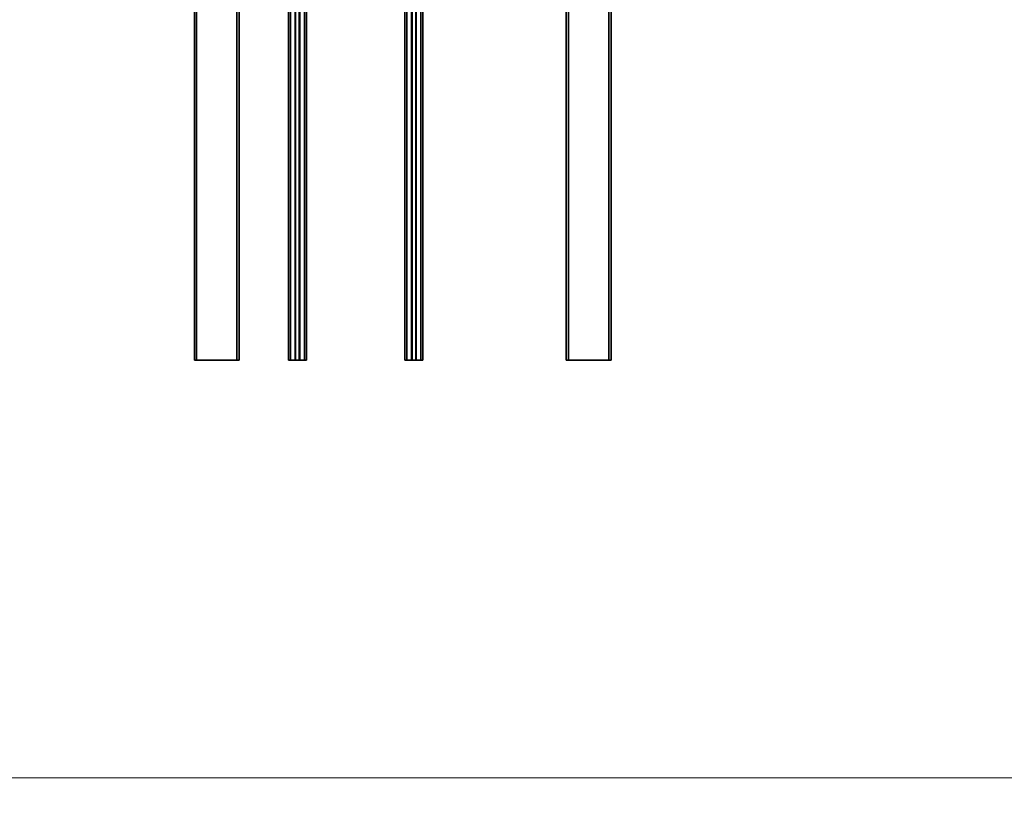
# Model space of a CAD drawing. Header units: millimetres. Extents: x -14862 to 14862, y -10512 to 10512.
# Tile 145 of 199: x 466 to 2664, y 4504 to 6245. Entities that reach past the tile are written whole.
import ezdxf

# ---------------------------------------------------------------- set-up
doc = ezdxf.new("R2010")
doc.units = ezdxf.units.MM
doc.header["$LTSCALE"] = 4
doc.layers.get('0').update_dxf_attribs({"lineweight": 18})
doc.layers.add('几何体', color=7, linetype='Continuous', lineweight=35)
doc.layers.add('尺寸线层', color=3, linetype='Continuous', lineweight=18)
doc.styles.add('标准', font='txt', dxfattribs={"width": 0.667})
doc.dimstyles.new('GB_尺寸', dxfattribs={"dimtxt": 3.5, "dimasz": 4, "dimexe": 2, "dimexo": 0, "dimtad": 1, "dimdsep": 46, "dimtxsty": '标准', "dimblk": '_CAXARROW', "dimcen": 0, "dimdle": 8, "dimazin": 2, "dimtfac": 0.707107, "dimtdec": 3, "dimtmove": 2, "dimatfit": 3, "dimfxl": 0, "dimfrac": 2, "dimtolj": 1, "dimarcsym": 0})

# ---------------------------------------------------------------- blocks, each defined once
blk = doc.blocks.new('*X145')
at = {"layer": '尺寸线层'}
for points in [[(-11533.9, 4553.6), (-11433.9, 4566.1), (-11433.9, 4541.1)], [(4383.7, 4553.6), (4283.7, 4566.1), (4283.7, 4541.1)]]:
    blk.add_hatch(color=0, dxfattribs=at).paths.add_polyline_path(points, flags=0)
at = {"layer": '尺寸线层', "color": 0}
for p, q in [((4383.7, 7085.9), (4383.7, 4503.6)), ((-11533.9, 5485.9), (-11533.9, 4503.6)), ((-11533.9, 4553.6), (4383.7, 4553.6))]:
    blk.add_line(p, q, dxfattribs=at)
at = {"layer": '尺寸线层', "color": 0, "insert": (-3575.1, 4612.7), "char_height": 87.5, "width": 423.34, "attachment_point": 5, "line_spacing_factor": 1.15057, "style": '标准'}
blk.add_mtext('\\T1.1;15950', dxfattribs=at)
blk = doc.blocks.new('_CAXARROW')
blk.add_hatch(color=0).paths.add_polyline_path([(0, 0), (-1, 0.125), (-1, -0.125)], flags=0)

msp = doc.modelspace()

# ---------------------------------------------------------------- linework, layer by layer
at = {"layer": '几何体'}
for p, q in [((1691.141, 7365.9), (1691.141, 5485.9)), ((1781.141, 7365.9), (1781.141, 5485.9)), ((861.141, 7185.9), (861.141, 5485.9)), ((951.141, 7185.9), (951.141, 5485.9)), ((1686.141, 7167.239), (1686.141, 5485.9)), ((1786.141, 7167.239), (1786.141, 5485.9)), ((856.141, 6987.239), (856.141, 5485.9)), ((956.141, 6987.239), (956.141, 5485.9)), ((1066.141, 5485.9), (1066.141, 6975.9)), ((1070.641, 5485.9), (1070.641, 6975.9)), ((1081.041, 5485.9), (1081.041, 6975.9)), ((1082.041, 5485.9), (1082.041, 6975.9)), ((1090.241, 5485.9), (1090.241, 6975.9)), ((1091.241, 5485.9), (1091.241, 6975.9)), ((1101.641, 5485.9), (1101.641, 6975.9)), ((1106.141, 5485.9), (1106.141, 6975.9)), ((1326.141, 5485.9), (1326.141, 6975.9)), ((1330.641, 5485.9), (1330.641, 6975.9)), ((1341.041, 5485.9), (1341.041, 6975.9)), ((1342.041, 5485.9), (1342.041, 6975.9)), ((1350.241, 5485.9), (1350.241, 6975.9)), ((1351.241, 5485.9), (1351.241, 6975.9)), ((1361.641, 5485.9), (1361.641, 6975.9)), ((1366.141, 5485.9), (1366.141, 6975.9)), ((856.141, 5485.9), (861.141, 5485.9)), ((861.141, 5485.9), (951.141, 5485.9)), ((951.141, 5485.9), (956.141, 5485.9)), ((1070.641, 5485.9), (1066.141, 5485.9)), ((1081.041, 5485.9), (1070.641, 5485.9)), ((1082.041, 5485.9), (1081.041, 5485.9)), ((1090.241, 5485.9), (1082.041, 5485.9)), ((1091.241, 5485.9), (1090.241, 5485.9)), ((1101.641, 5485.9), (1091.241, 5485.9)), ((1106.141, 5485.9), (1101.641, 5485.9)), ((1330.641, 5485.9), (1326.141, 5485.9)), ((1341.041, 5485.9), (1330.641, 5485.9)), ((1342.041, 5485.9), (1341.041, 5485.9)), ((1350.241, 5485.9), (1342.041, 5485.9)), ((1351.241, 5485.9), (1350.241, 5485.9)), ((1361.641, 5485.9), (1351.241, 5485.9)), ((1366.141, 5485.9), (1361.641, 5485.9)), ((1686.141, 5485.9), (1691.141, 5485.9)), ((1691.141, 5485.9), (1781.141, 5485.9)), ((1781.141, 5485.9), (1786.141, 5485.9))]:
    msp.add_line(p, q, dxfattribs=at)

# ---------------------------------------------------------------- dimensions: what is measured, and where the dimension line sits
at = {"layer": '尺寸线层'}
dim = msp.add_linear_dim(base=(4383.668, 4553.619), p1=(-11533.859, 5485.9), p2=(4383.668, 7085.9), text='15950', dimstyle='GB_尺寸', override={"dimscale": 25, "dimsah": 1, "dimtfac": 1, "dimtfill": 1}, dxfattribs=at)
dim.commit()
dim.dimension.update_dxf_attribs({"geometry": '*X145', "text_midpoint": (-3575.096, 4612.749), "dimtype": 160})

doc.saveas('drawing.dxf')
